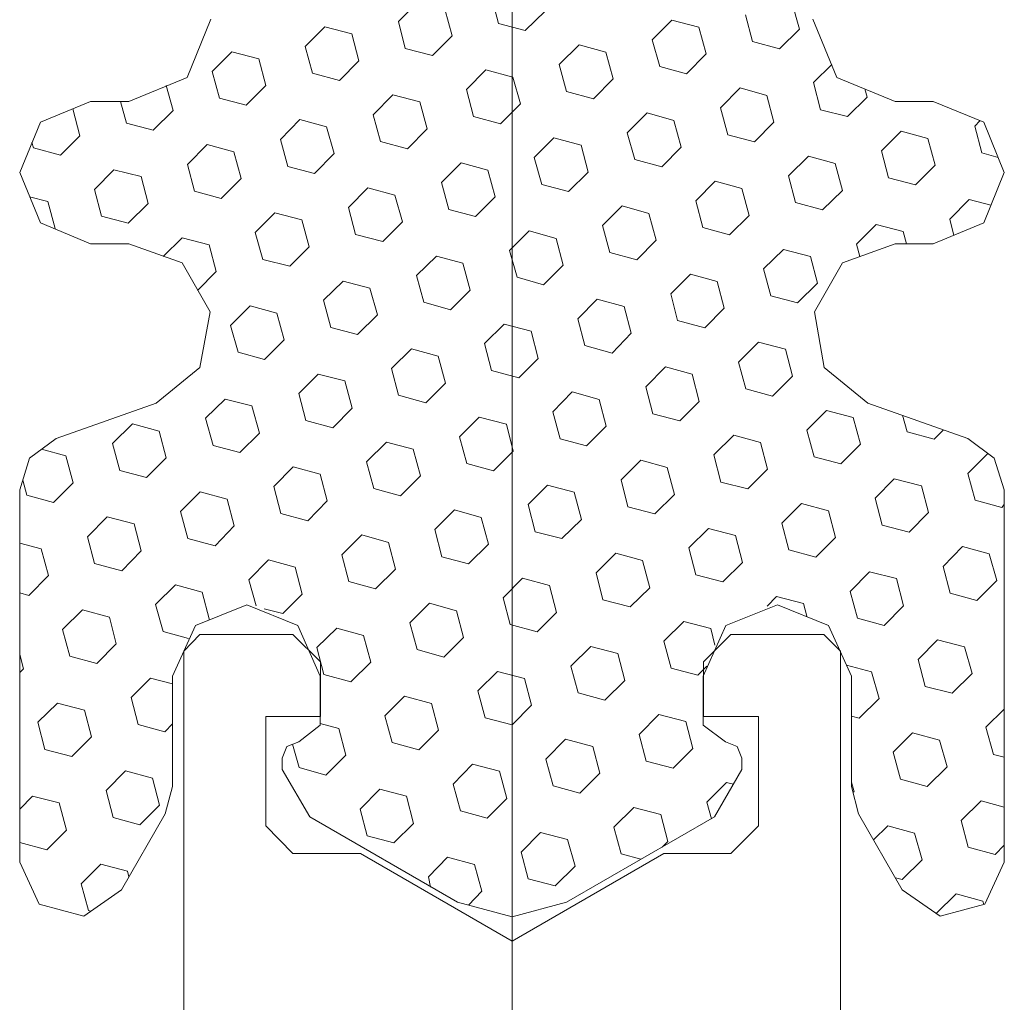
# Model space of a CAD drawing. Extents: x 5465377 to 5465550, y 5925276 to 5925338.
# Tile 142 of 182: x 5465446.7694 to 5465446.8118, y 5925321.81 to 5925321.8522. Entities that reach past the tile are written whole.
import ezdxf

# ---------------------------------------------------------------- set-up
doc = ezdxf.new("R2010")
doc.units = 0
doc.header["$MEASUREMENT"] = 0
doc.layers.add('0_Nr_Pióra__141', color=7, linetype='Continuous', lineweight=0)

msp = doc.modelspace()

# ---------------------------------------------------------------- linework, layer by layer
at = {"layer": '0_Nr_Pióra__141', "linetype": 'Continuous'}
for p, q in [((5465446.790583, 5925321.369712), (5465446.790583, 5925322.046259)), ((5465446.789688, 5925321.853241), (5465446.789994, 5925321.852073)), ((5465446.78652, 5925321.853), (5465446.785696, 5925321.852157)), ((5465446.787686, 5925321.852692), (5465446.788004, 5925321.851537)), ((5465446.802619, 5925321.852983), (5465446.802949, 5925321.851833)), ((5465446.776592, 5925321.849755), (5465446.777617, 5925321.852252)), ((5465446.792008, 5925321.852609), (5465446.791148, 5925321.851766)), ((5465446.797461, 5925321.852219), (5465446.796613, 5925321.851376)), ((5465446.797461, 5925321.852219), (5465446.798615, 5925321.851912)), ((5465446.800629, 5925321.852447), (5465446.800935, 5925321.851297)), ((5465446.803526, 5925321.852252), (5465446.804562, 5925321.849755)), ((5465446.782516, 5925321.851928), (5465446.78168, 5925321.851085)), ((5465446.782516, 5925321.851928), (5465446.783682, 5925321.851621)), ((5465446.785696, 5925321.852157), (5465446.785978, 5925321.851001)), ((5465446.789994, 5925321.852073), (5465446.791148, 5925321.851766)), ((5465446.798615, 5925321.851912), (5465446.798933, 5925321.850761)), ((5465446.802949, 5925321.851833), (5465446.802089, 5925321.850985)), ((5465446.783682, 5925321.851621), (5465446.783988, 5925321.850465)), ((5465446.788004, 5925321.851537), (5465446.787156, 5925321.850694)), ((5465446.796613, 5925321.851376), (5465446.796942, 5925321.850224)), ((5465446.78168, 5925321.851085), (5465446.781986, 5925321.849933)), ((5465446.785978, 5925321.851001), (5465446.787156, 5925321.850694)), ((5465446.793468, 5925321.851147), (5465446.792609, 5925321.850304)), ((5465446.793468, 5925321.851147), (5465446.794622, 5925321.85084)), ((5465446.800935, 5925321.851297), (5465446.802089, 5925321.850985)), ((5465446.778524, 5925321.850856), (5465446.777676, 5925321.850013)), ((5465446.778524, 5925321.850856), (5465446.779678, 5925321.850549)), ((5465446.779678, 5925321.850549), (5465446.779984, 5925321.849397)), ((5465446.794622, 5925321.85084), (5465446.794929, 5925321.849688)), ((5465446.798933, 5925321.850761), (5465446.798085, 5925321.8499)), ((5465446.783988, 5925321.850465), (5465446.783152, 5925321.849622)), ((5465446.792609, 5925321.850304), (5465446.792927, 5925321.849152)), ((5465446.796942, 5925321.850224), (5465446.798085, 5925321.8499)), ((5465446.804338, 5925321.850304), (5465446.803549, 5925321.849527)), ((5465446.774084, 5925321.848717), (5465446.776592, 5925321.849755)), ((5465446.777676, 5925321.850013), (5465446.777982, 5925321.848861)), ((5465446.781986, 5925321.849933), (5465446.783152, 5925321.849622)), ((5465446.789453, 5925321.850079), (5465446.788616, 5925321.849236)), ((5465446.789453, 5925321.850079), (5465446.790607, 5925321.849767)), ((5465446.790607, 5925321.849767), (5465446.790936, 5925321.848617)), ((5465446.794929, 5925321.849688), (5465446.794081, 5925321.848828)), ((5465446.804562, 5925321.849755), (5465446.80707, 5925321.848717)), ((5465446.775697, 5925321.849397), (5465446.775992, 5925321.848326)), ((5465446.779984, 5925321.849397), (5465446.779136, 5925321.848551)), ((5465446.800393, 5925321.849298), (5465446.799557, 5925321.848439)), ((5465446.800393, 5925321.849298), (5465446.801547, 5925321.848975)), ((5465446.803549, 5925321.849527), (5465446.803855, 5925321.848359)), ((5465446.805763, 5925321.849265), (5465446.805869, 5925321.848896)), ((5465446.777982, 5925321.848861), (5465446.779136, 5925321.848551)), ((5465446.785449, 5925321.849008), (5465446.784601, 5925321.848148)), ((5465446.785449, 5925321.849008), (5465446.786603, 5925321.8487)), ((5465446.788616, 5925321.849236), (5465446.788923, 5925321.848064)), ((5465446.792927, 5925321.849152), (5465446.794081, 5925321.848828)), ((5465446.801547, 5925321.848975), (5465446.801853, 5925321.847823)), ((5465446.805869, 5925321.848896), (5465446.805021, 5925321.848064)), ((5465446.77028, 5925321.847823), (5465446.772435, 5925321.848717)), ((5465446.77167, 5925321.848405), (5465446.771976, 5925321.847237)), ((5465446.772435, 5925321.848717), (5465446.774084, 5925321.848717)), ((5465446.773731, 5925321.848717), (5465446.773978, 5925321.84779)), ((5465446.786603, 5925321.8487), (5465446.786932, 5925321.847545)), ((5465446.790936, 5925321.848617), (5465446.790077, 5925321.847757)), ((5465446.799557, 5925321.848439), (5465446.799863, 5925321.847287)), ((5465446.80707, 5925321.848717), (5465446.808707, 5925321.848717)), ((5465446.808707, 5925321.848717), (5465446.810886, 5925321.847823)), ((5465446.775992, 5925321.848326), (5465446.775132, 5925321.847482)), ((5465446.784601, 5925321.848148), (5465446.784919, 5925321.846993)), ((5465446.788923, 5925321.848064), (5465446.790077, 5925321.847757)), ((5465446.796389, 5925321.848227), (5465446.795541, 5925321.847366)), ((5465446.796389, 5925321.848227), (5465446.797543, 5925321.847902)), ((5465446.803855, 5925321.848359), (5465446.805021, 5925321.848064)), ((5465446.769385, 5925321.845663), (5465446.77028, 5925321.847823)), ((5465446.773978, 5925321.84779), (5465446.775132, 5925321.847482)), ((5465446.781444, 5925321.847936), (5465446.780608, 5925321.847075)), ((5465446.781444, 5925321.847936), (5465446.782599, 5925321.847628)), ((5465446.782599, 5925321.847628), (5465446.782917, 5925321.846473)), ((5465446.797543, 5925321.847902), (5465446.797861, 5925321.846751)), ((5465446.801853, 5925321.847823), (5465446.801017, 5925321.84698)), ((5465446.810721, 5925321.847885), (5465446.810497, 5925321.847661)), ((5465446.810497, 5925321.847661), (5465446.810804, 5925321.846506)), ((5465446.810886, 5925321.847823), (5465446.811769, 5925321.845663)), ((5465446.771976, 5925321.847237), (5465446.77114, 5925321.846411)), ((5465446.786932, 5925321.847545), (5465446.786084, 5925321.846685)), ((5465446.792373, 5925321.847159), (5465446.791537, 5925321.846299)), ((5465446.792373, 5925321.847159), (5465446.793551, 5925321.84683)), ((5465446.795541, 5925321.847366), (5465446.795871, 5925321.846215)), ((5465446.799863, 5925321.847287), (5465446.801017, 5925321.84698)), ((5465446.807329, 5925321.847433), (5465446.806482, 5925321.84659)), ((5465446.807329, 5925321.847433), (5465446.808472, 5925321.847126)), ((5465446.769915, 5925321.846947), (5465446.769986, 5925321.846718)), ((5465446.769986, 5925321.846718), (5465446.77114, 5925321.846411)), ((5465446.777452, 5925321.846864), (5465446.776604, 5925321.846003)), ((5465446.777452, 5925321.846864), (5465446.778606, 5925321.846556)), ((5465446.780608, 5925321.847075), (5465446.780926, 5925321.845924)), ((5465446.784919, 5925321.846993), (5465446.786084, 5925321.846685)), ((5465446.793551, 5925321.84683), (5465446.793857, 5925321.845679)), ((5465446.797861, 5925321.846751), (5465446.797025, 5925321.845908)), ((5465446.808472, 5925321.847126), (5465446.80879, 5925321.84597)), ((5465446.778606, 5925321.846556), (5465446.778912, 5925321.845405)), ((5465446.782917, 5925321.846473), (5465446.78208, 5925321.845613)), ((5465446.791537, 5925321.846299), (5465446.791855, 5925321.845144)), ((5465446.803337, 5925321.846361), (5465446.802478, 5925321.845518)), ((5465446.803337, 5925321.846361), (5465446.804491, 5925321.846054)), ((5465446.806482, 5925321.84659), (5465446.806788, 5925321.845434)), ((5465446.810804, 5925321.846506), (5465446.811498, 5925321.846311)), ((5465446.776604, 5925321.846003), (5465446.77691, 5925321.844853)), ((5465446.780926, 5925321.845924), (5465446.78208, 5925321.845613)), ((5465446.788393, 5925321.84607), (5465446.787545, 5925321.845227)), ((5465446.788393, 5925321.84607), (5465446.789535, 5925321.845763)), ((5465446.795871, 5925321.846215), (5465446.797025, 5925321.845908)), ((5465446.804491, 5925321.846054), (5465446.804798, 5925321.844886)), ((5465446.80879, 5925321.84597), (5465446.807942, 5925321.845127)), ((5465446.77028, 5925321.84349), (5465446.769385, 5925321.845663)), ((5465446.773436, 5925321.84578), (5465446.7726, 5925321.844932)), ((5465446.773436, 5925321.84578), (5465446.774614, 5925321.845484)), ((5465446.774614, 5925321.845484), (5465446.77492, 5925321.844333)), ((5465446.789535, 5925321.845763), (5465446.789853, 5925321.844608)), ((5465446.793857, 5925321.845679), (5465446.793009, 5925321.844836)), ((5465446.802478, 5925321.845518), (5465446.802784, 5925321.844366)), ((5465446.806788, 5925321.845434), (5465446.807942, 5925321.845127)), ((5465446.811769, 5925321.845663), (5465446.810886, 5925321.84349)), ((5465446.778912, 5925321.845405), (5465446.778065, 5925321.844545)), ((5465446.787545, 5925321.845227), (5465446.787851, 5925321.844072)), ((5465446.791855, 5925321.845144), (5465446.793009, 5925321.844836)), ((5465446.799321, 5925321.84529), (5465446.798485, 5925321.844445)), ((5465446.799321, 5925321.84529), (5465446.800475, 5925321.844965)), ((5465446.769809, 5925321.844608), (5465446.770598, 5925321.844412)), ((5465446.7726, 5925321.844932), (5465446.772906, 5925321.843781)), ((5465446.77691, 5925321.844853), (5465446.778065, 5925321.844545)), ((5465446.784377, 5925321.844999), (5465446.783541, 5925321.844154)), ((5465446.784377, 5925321.844999), (5465446.785531, 5925321.84469)), ((5465446.785531, 5925321.84469), (5465446.785861, 5925321.843536)), ((5465446.789853, 5925321.844608), (5465446.789005, 5925321.843765)), ((5465446.800475, 5925321.844965), (5465446.800782, 5925321.843814)), ((5465446.804798, 5925321.844886), (5465446.80395, 5925321.844055)), ((5465446.770598, 5925321.844412), (5465446.770916, 5925321.843245)), ((5465446.77492, 5925321.844333), (5465446.774061, 5925321.843474)), ((5465446.795317, 5925321.844221), (5465446.794469, 5925321.843374)), ((5465446.795317, 5925321.844221), (5465446.796471, 5925321.843893)), ((5465446.798485, 5925321.844445), (5465446.798791, 5925321.843295)), ((5465446.802784, 5925321.844366), (5465446.80395, 5925321.844055)), ((5465446.810262, 5925321.844496), (5465446.809426, 5925321.843653)), ((5465446.810262, 5925321.844496), (5465446.811192, 5925321.844251)), ((5465446.772906, 5925321.843781), (5465446.774061, 5925321.843474)), ((5465446.780373, 5925321.843926), (5465446.779525, 5925321.843083)), ((5465446.780373, 5925321.843926), (5465446.781527, 5925321.843619)), ((5465446.783541, 5925321.844154), (5465446.783847, 5925321.842987)), ((5465446.787851, 5925321.844072), (5465446.789005, 5925321.843765)), ((5465446.796471, 5925321.843893), (5465446.796778, 5925321.842742)), ((5465446.800782, 5925321.843814), (5465446.799946, 5925321.842971)), ((5465446.772435, 5925321.842596), (5465446.77028, 5925321.84349)), ((5465446.781527, 5925321.843619), (5465446.781845, 5925321.842468)), ((5465446.785861, 5925321.843536), (5465446.785013, 5925321.842693)), ((5465446.794469, 5925321.843374), (5465446.794787, 5925321.842223)), ((5465446.806258, 5925321.843424), (5465446.80541, 5925321.84258)), ((5465446.806258, 5925321.843424), (5465446.807412, 5925321.843116)), ((5465446.810886, 5925321.84349), (5465446.808707, 5925321.842596)), ((5465446.809426, 5925321.843653), (5465446.809602, 5925321.842954)), ((5465446.770916, 5925321.843245), (5465446.770893, 5925321.843245)), ((5465446.779525, 5925321.843083), (5465446.779855, 5925321.841916)), ((5465446.783847, 5925321.842987), (5465446.785013, 5925321.842693)), ((5465446.791313, 5925321.84315), (5465446.790465, 5925321.842305)), ((5465446.791313, 5925321.84315), (5465446.792479, 5925321.842825)), ((5465446.798791, 5925321.843295), (5465446.799946, 5925321.842971)), ((5465446.807412, 5925321.843116), (5465446.807553, 5925321.842596)), ((5465446.774084, 5925321.842596), (5465446.772435, 5925321.842596)), ((5465446.776381, 5925321.84177), (5465446.774084, 5925321.842596)), ((5465446.776381, 5925321.842854), (5465446.775568, 5925321.842044)), ((5465446.776381, 5925321.842854), (5465446.777535, 5925321.842547)), ((5465446.777535, 5925321.842547), (5465446.777841, 5925321.841396)), ((5465446.781845, 5925321.842468), (5465446.781009, 5925321.841625)), ((5465446.792479, 5925321.842825), (5465446.792774, 5925321.841671)), ((5465446.796778, 5925321.842742), (5465446.795953, 5925321.841899)), ((5465446.80707, 5925321.842596), (5465446.804798, 5925321.84177)), ((5465446.80541, 5925321.84258), (5465446.805551, 5925321.842044)), ((5465446.808707, 5925321.842596), (5465446.80707, 5925321.842596)), ((5465446.787321, 5925321.84206), (5465446.786461, 5925321.841234)), ((5465446.787321, 5925321.84206), (5465446.788463, 5925321.841753)), ((5465446.790465, 5925321.842305), (5465446.790795, 5925321.841151)), ((5465446.794787, 5925321.842223), (5465446.795953, 5925321.841899)), ((5465446.802266, 5925321.842351), (5465446.801406, 5925321.841508)), ((5465446.802266, 5925321.842351), (5465446.80342, 5925321.842044)), ((5465446.80342, 5925321.842044), (5465446.803726, 5925321.840893)), ((5465446.777582, 5925321.839659), (5465446.776381, 5925321.84177)), ((5465446.779855, 5925321.841916), (5465446.781009, 5925321.841625)), ((5465446.788463, 5925321.841753), (5465446.788781, 5925321.840599)), ((5465446.792774, 5925321.841671), (5465446.791937, 5925321.840827)), ((5465446.804798, 5925321.84177), (5465446.803596, 5925321.839659)), ((5465446.777841, 5925321.841396), (5465446.77704, 5925321.840586)), ((5465446.786461, 5925321.841234), (5465446.786779, 5925321.84008)), ((5465446.798261, 5925321.84128), (5465446.797414, 5925321.840436)), ((5465446.798261, 5925321.84128), (5465446.799404, 5925321.840972)), ((5465446.801406, 5925321.841508), (5465446.801712, 5925321.840358)), ((5465446.783305, 5925321.840989), (5465446.782469, 5925321.840162)), ((5465446.783305, 5925321.840989), (5465446.784459, 5925321.840681)), ((5465446.790795, 5925321.841151), (5465446.791937, 5925321.840827)), ((5465446.799404, 5925321.840972), (5465446.79971, 5925321.839822)), ((5465446.803726, 5925321.840893), (5465446.802866, 5925321.84005)), ((5465446.784459, 5925321.840681), (5465446.784789, 5925321.839531)), ((5465446.788781, 5925321.840599), (5465446.787933, 5925321.839755)), ((5465446.797414, 5925321.840436), (5465446.797708, 5925321.839286)), ((5465446.801712, 5925321.840358), (5465446.802866, 5925321.84005)), ((5465446.782469, 5925321.840162), (5465446.782775, 5925321.838995)), ((5465446.786779, 5925321.84008), (5465446.787933, 5925321.839755)), ((5465446.794246, 5925321.840213), (5465446.79341, 5925321.839368)), ((5465446.794246, 5925321.840213), (5465446.7954, 5925321.839901)), ((5465446.777146, 5925321.837274), (5465446.777582, 5925321.839659)), ((5465446.779301, 5925321.839917), (5465446.778453, 5925321.839074)), ((5465446.779301, 5925321.839917), (5465446.780455, 5925321.83961)), ((5465446.780455, 5925321.83961), (5465446.780773, 5925321.838459)), ((5465446.784789, 5925321.839531), (5465446.783929, 5925321.838683)), ((5465446.7954, 5925321.839901), (5465446.795706, 5925321.83875)), ((5465446.79971, 5925321.839822), (5465446.798874, 5925321.838979)), ((5465446.803596, 5925321.839659), (5465446.80402, 5925321.837274)), ((5465446.778453, 5925321.839074), (5465446.778783, 5925321.837923)), ((5465446.790242, 5925321.83914), (5465446.789394, 5925321.838297)), ((5465446.790242, 5925321.83914), (5465446.791407, 5925321.838833)), ((5465446.79341, 5925321.839368), (5465446.793716, 5925321.838214)), ((5465446.797708, 5925321.839286), (5465446.798874, 5925321.838979)), ((5465446.782775, 5925321.838995), (5465446.783929, 5925321.838683)), ((5465446.791407, 5925321.838833), (5465446.791702, 5925321.837662)), ((5465446.795706, 5925321.83875), (5465446.794882, 5925321.83789)), ((5465446.780773, 5925321.838459), (5465446.779925, 5925321.837616)), ((5465446.789394, 5925321.838297), (5465446.7897, 5925321.837143)), ((5465446.801194, 5925321.838359), (5465446.800334, 5925321.837499)), ((5465446.801194, 5925321.838359), (5465446.802348, 5925321.838052)), ((5465446.778783, 5925321.837923), (5465446.779925, 5925321.837616)), ((5465446.786249, 5925321.838068), (5465446.78539, 5925321.837225)), ((5465446.786249, 5925321.838068), (5465446.787392, 5925321.837761)), ((5465446.793716, 5925321.838214), (5465446.794882, 5925321.83789)), ((5465446.802348, 5925321.838052), (5465446.802654, 5925321.836901)), ((5465446.787392, 5925321.837761), (5465446.78771, 5925321.836594)), ((5465446.791702, 5925321.837662), (5465446.790866, 5925321.836818)), ((5465446.800334, 5925321.837499), (5465446.80064, 5925321.836349)), ((5465446.775262, 5925321.835734), (5465446.777146, 5925321.837274)), ((5465446.782233, 5925321.83698), (5465446.781397, 5925321.836153)), ((5465446.782233, 5925321.83698), (5465446.783388, 5925321.836689)), ((5465446.78539, 5925321.837225), (5465446.785696, 5925321.836074)), ((5465446.7897, 5925321.837143), (5465446.790866, 5925321.836818)), ((5465446.79719, 5925321.837291), (5465446.796342, 5925321.836431)), ((5465446.79719, 5925321.837291), (5465446.798332, 5925321.83698)), ((5465446.798332, 5925321.83698), (5465446.798638, 5925321.835813)), ((5465446.80402, 5925321.837274), (5465446.805893, 5925321.835734)), ((5465446.783388, 5925321.836689), (5465446.783694, 5925321.835522)), ((5465446.78771, 5925321.836594), (5465446.786862, 5925321.835746)), ((5465446.802654, 5925321.836901), (5465446.801794, 5925321.836041)), ((5465446.781397, 5925321.836153), (5465446.781704, 5925321.834986)), ((5465446.793174, 5925321.836219), (5465446.792338, 5925321.83536)), ((5465446.793174, 5925321.836219), (5465446.794328, 5925321.835895)), ((5465446.796342, 5925321.836431), (5465446.796636, 5925321.835277)), ((5465446.80064, 5925321.836349), (5465446.801794, 5925321.836041)), ((5465446.770951, 5925321.834221), (5465446.775262, 5925321.835734)), ((5465446.778229, 5925321.835912), (5465446.777382, 5925321.835082)), ((5465446.778229, 5925321.835912), (5465446.779384, 5925321.835617)), ((5465446.785696, 5925321.836074), (5465446.786862, 5925321.835746)), ((5465446.794328, 5925321.835895), (5465446.794634, 5925321.83474)), ((5465446.798638, 5925321.835813), (5465446.797802, 5925321.834969)), ((5465446.805893, 5925321.835734), (5465446.810203, 5925321.834221)), ((5465446.779384, 5925321.835617), (5465446.779702, 5925321.834449)), ((5465446.783694, 5925321.835522), (5465446.782858, 5925321.834679)), ((5465446.792338, 5925321.83536), (5465446.792644, 5925321.834204)), ((5465446.796636, 5925321.835277), (5465446.797802, 5925321.834969)), ((5465446.804114, 5925321.835422), (5465446.803267, 5925321.834579)), ((5465446.804114, 5925321.835422), (5465446.805269, 5925321.835115)), ((5465446.774237, 5925321.83484), (5465446.773377, 5925321.833997)), ((5465446.774237, 5925321.83484), (5465446.775391, 5925321.834529)), ((5465446.777382, 5925321.835082), (5465446.777711, 5925321.833913)), ((5465446.781704, 5925321.834986), (5465446.782858, 5925321.834679)), ((5465446.78917, 5925321.835131), (5465446.788322, 5925321.834288)), ((5465446.78917, 5925321.835131), (5465446.790336, 5925321.834824)), ((5465446.805269, 5925321.835115), (5465446.805575, 5925321.833964)), ((5465446.807388, 5925321.835215), (5465446.807589, 5925321.8345)), ((5465446.775391, 5925321.834529), (5465446.775697, 5925321.833378)), ((5465446.779702, 5925321.834449), (5465446.778865, 5925321.833606)), ((5465446.790336, 5925321.834824), (5465446.79063, 5925321.833668)), ((5465446.794634, 5925321.83474), (5465446.793786, 5925321.833897)), ((5465446.803267, 5925321.834579), (5465446.803585, 5925321.833428)), ((5465446.807589, 5925321.8345), (5465446.808743, 5925321.834188)), ((5465446.809143, 5925321.834579), (5465446.808743, 5925321.834188)), ((5465446.769809, 5925321.833361), (5465446.770951, 5925321.834221)), ((5465446.773377, 5925321.833997), (5465446.773695, 5925321.832842)), ((5465446.785178, 5925321.834059), (5465446.784318, 5925321.833216)), ((5465446.785178, 5925321.834059), (5465446.78632, 5925321.833752)), ((5465446.788322, 5925321.834288), (5465446.788628, 5925321.833137)), ((5465446.792644, 5925321.834204), (5465446.793786, 5925321.833897)), ((5465446.800122, 5925321.834354), (5465446.799262, 5925321.833507)), ((5465446.800122, 5925321.834354), (5465446.801276, 5925321.834043)), ((5465446.801276, 5925321.834043), (5465446.801582, 5925321.832892)), ((5465446.810203, 5925321.834221), (5465446.811334, 5925321.833361)), ((5465446.770327, 5925321.833752), (5465446.771375, 5925321.833461)), ((5465446.777711, 5925321.833913), (5465446.778865, 5925321.833606)), ((5465446.78632, 5925321.833752), (5465446.786638, 5925321.832601)), ((5465446.79063, 5925321.833668), (5465446.789782, 5925321.832825)), ((5465446.805575, 5925321.833964), (5465446.804727, 5925321.833121)), ((5465446.769385, 5925321.831999), (5465446.769809, 5925321.833361)), ((5465446.771375, 5925321.833461), (5465446.771693, 5925321.832306)), ((5465446.775697, 5925321.833378), (5465446.77485, 5925321.832534)), ((5465446.784318, 5925321.833216), (5465446.784624, 5925321.832066)), ((5465446.796118, 5925321.833282), (5465446.79527, 5925321.832439)), ((5465446.796118, 5925321.833282), (5465446.79726, 5925321.832971)), ((5465446.799262, 5925321.833507), (5465446.799569, 5925321.832339)), ((5465446.803585, 5925321.833428), (5465446.804727, 5925321.833121)), ((5465446.811039, 5925321.833557), (5465446.810203, 5925321.832713)), ((5465446.811039, 5925321.833557), (5465446.811074, 5925321.833557)), ((5465446.811334, 5925321.833361), (5465446.811769, 5925321.831999)), ((5465446.773695, 5925321.832842), (5465446.77485, 5925321.832534)), ((5465446.781162, 5925321.832988), (5465446.780326, 5925321.832145)), ((5465446.781162, 5925321.832988), (5465446.782316, 5925321.83268)), ((5465446.788628, 5925321.833137), (5465446.789782, 5925321.832825)), ((5465446.79726, 5925321.832971), (5465446.797567, 5925321.831803)), ((5465446.801582, 5925321.832892), (5465446.800723, 5925321.832048)), ((5465446.769515, 5925321.832422), (5465446.769691, 5925321.83177)), ((5465446.771693, 5925321.832306), (5465446.770846, 5925321.831463)), ((5465446.782316, 5925321.83268), (5465446.782622, 5925321.831529)), ((5465446.786638, 5925321.832601), (5465446.785778, 5925321.831741)), ((5465446.79527, 5925321.832439), (5465446.795565, 5925321.831267)), ((5465446.799569, 5925321.832339), (5465446.800723, 5925321.832048)), ((5465446.807035, 5925321.832485), (5465446.806211, 5925321.831642)), ((5465446.807035, 5925321.832485), (5465446.808201, 5925321.832178)), ((5465446.810203, 5925321.832713), (5465446.810509, 5925321.831563)), ((5465446.769385, 5925321.815984), (5465446.769385, 5925321.831999)), ((5465446.777158, 5925321.83192), (5465446.77631, 5925321.831072)), ((5465446.777158, 5925321.83192), (5465446.778312, 5925321.831609)), ((5465446.780326, 5925321.832145), (5465446.780632, 5925321.830993)), ((5465446.784624, 5925321.832066), (5465446.785778, 5925321.831741)), ((5465446.792102, 5925321.832211), (5465446.791266, 5925321.831367)), ((5465446.792102, 5925321.832211), (5465446.793256, 5925321.831903)), ((5465446.793256, 5925321.831903), (5465446.793563, 5925321.830731)), ((5465446.808201, 5925321.832178), (5465446.808507, 5925321.831027)), ((5465446.811769, 5925321.831999), (5465446.811769, 5925321.815984)), ((5465446.769691, 5925321.83177), (5465446.770846, 5925321.831463)), ((5465446.778312, 5925321.831609), (5465446.778618, 5925321.830457)), ((5465446.782622, 5925321.831529), (5465446.781786, 5925321.830669)), ((5465446.797567, 5925321.831803), (5465446.796731, 5925321.830976)), ((5465446.806211, 5925321.831642), (5465446.806517, 5925321.830491)), ((5465446.810509, 5925321.831563), (5465446.811663, 5925321.831251)), ((5465446.77631, 5925321.831072), (5465446.776628, 5925321.829905)), ((5465446.788098, 5925321.831139), (5465446.78725, 5925321.830296)), ((5465446.788098, 5925321.831139), (5465446.789252, 5925321.830815)), ((5465446.791266, 5925321.831367), (5465446.791572, 5925321.8302)), ((5465446.795565, 5925321.831267), (5465446.796731, 5925321.830976)), ((5465446.803043, 5925321.831413), (5465446.802195, 5925321.83057)), ((5465446.803043, 5925321.831413), (5465446.804197, 5925321.831106)), ((5465446.804197, 5925321.831106), (5465446.804503, 5925321.829954)), ((5465446.808507, 5925321.831027), (5465446.807671, 5925321.830183)), ((5465446.811769, 5925321.831367), (5465446.811663, 5925321.831251)), ((5465446.773154, 5925321.830848), (5465446.772306, 5925321.829988)), ((5465446.773154, 5925321.830848), (5465446.77432, 5925321.830541)), ((5465446.780632, 5925321.830993), (5465446.781786, 5925321.830669)), ((5465446.789252, 5925321.830815), (5465446.789559, 5925321.829663)), ((5465446.793563, 5925321.830731), (5465446.792726, 5925321.829905)), ((5465446.77432, 5925321.830541), (5465446.774614, 5925321.829385)), ((5465446.778618, 5925321.830457), (5465446.777794, 5925321.829597)), ((5465446.78725, 5925321.830296), (5465446.787557, 5925321.829127)), ((5465446.791572, 5925321.8302), (5465446.792726, 5925321.829905)), ((5465446.799039, 5925321.830345), (5465446.798191, 5925321.829502)), ((5465446.799039, 5925321.830345), (5465446.800205, 5925321.830034)), ((5465446.802195, 5925321.83057), (5465446.802501, 5925321.829418)), ((5465446.806517, 5925321.830491), (5465446.807671, 5925321.830183)), ((5465446.772306, 5925321.829988), (5465446.772612, 5925321.828833)), ((5465446.776628, 5925321.829905), (5465446.777794, 5925321.829597)), ((5465446.784106, 5925321.830067), (5465446.783246, 5925321.829206)), ((5465446.784106, 5925321.830067), (5465446.78526, 5925321.829743)), ((5465446.800205, 5925321.830034), (5465446.800499, 5925321.828882)), ((5465446.804503, 5925321.829954), (5465446.803655, 5925321.829111)), ((5465446.769385, 5925321.829709), (5465446.770304, 5925321.829469)), ((5465446.770304, 5925321.829469), (5465446.770622, 5925321.828314)), ((5465446.774614, 5925321.829385), (5465446.773778, 5925321.828526)), ((5465446.78526, 5925321.829743), (5465446.785566, 5925321.828592)), ((5465446.789559, 5925321.829663), (5465446.788711, 5925321.828816)), ((5465446.798191, 5925321.829502), (5465446.798497, 5925321.828347)), ((5465446.802501, 5925321.829418), (5465446.803655, 5925321.829111)), ((5465446.809967, 5925321.829564), (5465446.809131, 5925321.828705)), ((5465446.809967, 5925321.829564), (5465446.811122, 5925321.829257)), ((5465446.78009, 5925321.828995), (5465446.779254, 5925321.828135)), ((5465446.78009, 5925321.828995), (5465446.781244, 5925321.82867)), ((5465446.783246, 5925321.829206), (5465446.783552, 5925321.828056)), ((5465446.787557, 5925321.829127), (5465446.788711, 5925321.828816)), ((5465446.795046, 5925321.829273), (5465446.794199, 5925321.82843)), ((5465446.795046, 5925321.829273), (5465446.796189, 5925321.828966)), ((5465446.796189, 5925321.828966), (5465446.796507, 5925321.827794)), ((5465446.811122, 5925321.829257), (5465446.811451, 5925321.828106)), ((5465446.772612, 5925321.828833), (5465446.773778, 5925321.828526)), ((5465446.781244, 5925321.82867), (5465446.78155, 5925321.82752)), ((5465446.785566, 5925321.828592), (5465446.784707, 5925321.827748)), ((5465446.800499, 5925321.828882), (5465446.799651, 5925321.828039)), ((5465446.809131, 5925321.828705), (5465446.809437, 5925321.827553)), ((5465446.770622, 5925321.828314), (5465446.769774, 5925321.827454)), ((5465446.779254, 5925321.828135), (5465446.77956, 5925321.827017)), ((5465446.783552, 5925321.828056), (5465446.784707, 5925321.827748)), ((5465446.791031, 5925321.828202), (5465446.790194, 5925321.827359)), ((5465446.791031, 5925321.828202), (5465446.792185, 5925321.827894)), ((5465446.794199, 5925321.82843), (5465446.794493, 5925321.827275)), ((5465446.798497, 5925321.828347), (5465446.799651, 5925321.828039)), ((5465446.805963, 5925321.828476), (5465446.805139, 5925321.827632)), ((5465446.805963, 5925321.828476), (5465446.807129, 5925321.828185)), ((5465446.807129, 5925321.828185), (5465446.807435, 5925321.827017)), ((5465446.811451, 5925321.828106), (5465446.810592, 5925321.827245)), ((5465446.776086, 5925321.827911), (5465446.775238, 5925321.827068)), ((5465446.776086, 5925321.827911), (5465446.77724, 5925321.827603)), ((5465446.792185, 5925321.827894), (5465446.792491, 5925321.826726)), ((5465446.796507, 5925321.827794), (5465446.795659, 5925321.826968)), ((5465446.805139, 5925321.827632), (5465446.805445, 5925321.826481)), ((5465446.769385, 5925321.827569), (5465446.769774, 5925321.827454)), ((5465446.77724, 5925321.827603), (5465446.777546, 5925321.826448)), ((5465446.78155, 5925321.82752), (5465446.780714, 5925321.826677)), ((5465446.790194, 5925321.827359), (5465446.790501, 5925321.826207)), ((5465446.794493, 5925321.827275), (5465446.795659, 5925321.826968)), ((5465446.801959, 5925321.827408), (5465446.801559, 5925321.827001)), ((5465446.801959, 5925321.827408), (5465446.803125, 5925321.827112)), ((5465446.809437, 5925321.827553), (5465446.810592, 5925321.827245)), ((5465446.772082, 5925321.826839), (5465446.771234, 5925321.825995)), ((5465446.772082, 5925321.826839), (5465446.773248, 5925321.826532)), ((5465446.775238, 5925321.827068), (5465446.775556, 5925321.825912)), ((5465446.77916, 5925321.827051), (5465446.776946, 5925321.826174)), ((5465446.781362, 5925321.826174), (5465446.77916, 5925321.827051)), ((5465446.779913, 5925321.826889), (5465446.780714, 5925321.826677)), ((5465446.787027, 5925321.82713), (5465446.786179, 5925321.826286)), ((5465446.787027, 5925321.82713), (5465446.788181, 5925321.826805)), ((5465446.788181, 5925321.826805), (5465446.788487, 5925321.825654)), ((5465446.802006, 5925321.827051), (5465446.799781, 5925321.826174)), ((5465446.804197, 5925321.826174), (5465446.802006, 5925321.827051)), ((5465446.803125, 5925321.827112), (5465446.803267, 5925321.826565)), ((5465446.807435, 5925321.827017), (5465446.806599, 5925321.826174)), ((5465446.773248, 5925321.826532), (5465446.773542, 5925321.825377)), ((5465446.777546, 5925321.826448), (5465446.777535, 5925321.826432)), ((5465446.792491, 5925321.826726), (5465446.791655, 5925321.825896)), ((5465446.805445, 5925321.826481), (5465446.806599, 5925321.826174)), ((5465446.771234, 5925321.825995), (5465446.77154, 5925321.824841)), ((5465446.776946, 5925321.826174), (5465446.775968, 5925321.823981)), ((5465446.782316, 5925321.823981), (5465446.781362, 5925321.826174)), ((5465446.783034, 5925321.826057), (5465446.782175, 5925321.825214)), ((5465446.783034, 5925321.826057), (5465446.784188, 5925321.825733)), ((5465446.786179, 5925321.826286), (5465446.786497, 5925321.825135)), ((5465446.790501, 5925321.826207), (5465446.791655, 5925321.825896)), ((5465446.797967, 5925321.826336), (5465446.797119, 5925321.825493)), ((5465446.797967, 5925321.826336), (5465446.799133, 5925321.826045)), ((5465446.799781, 5925321.826174), (5465446.798803, 5925321.823981)), ((5465446.799133, 5925321.826045), (5465446.79931, 5925321.825314)), ((5465446.805186, 5925321.823981), (5465446.804197, 5925321.826174)), ((5465446.775556, 5925321.825912), (5465446.776651, 5925321.825605)), ((5465446.777146, 5925321.825784), (5465446.776451, 5925321.825069)), ((5465446.78115, 5925321.825784), (5465446.777146, 5925321.825784)), ((5465446.782339, 5925321.824599), (5465446.78115, 5925321.825784)), ((5465446.784188, 5925321.825733), (5465446.784495, 5925321.824583)), ((5465446.788487, 5925321.825654), (5465446.787639, 5925321.824811)), ((5465446.799993, 5925321.825784), (5465446.798827, 5925321.824599)), ((5465446.803997, 5925321.825784), (5465446.799993, 5925321.825784)), ((5465446.804715, 5925321.825069), (5465446.803997, 5925321.825784)), ((5465446.808896, 5925321.825556), (5465446.80806, 5925321.824711)), ((5465446.808896, 5925321.825556), (5465446.81005, 5925321.825247)), ((5465446.773542, 5925321.825377), (5465446.772706, 5925321.824533)), ((5465446.782175, 5925321.825214), (5465446.782481, 5925321.824063)), ((5465446.786497, 5925321.825135), (5465446.787639, 5925321.824811)), ((5465446.793975, 5925321.825265), (5465446.793115, 5925321.82442)), ((5465446.793975, 5925321.825265), (5465446.795129, 5925321.824957)), ((5465446.797119, 5925321.825493), (5465446.797425, 5925321.824338)), ((5465446.81005, 5925321.825247), (5465446.81038, 5925321.824096)), ((5465446.769385, 5925321.824923), (5465446.76955, 5925321.824308)), ((5465446.77154, 5925321.824841), (5465446.772706, 5925321.824533)), ((5465446.776451, 5925321.825069), (5465446.776451, 5925321.743341)), ((5465446.795129, 5925321.824957), (5465446.795435, 5925321.823802)), ((5465446.804715, 5925321.743341), (5465446.804715, 5925321.825069)), ((5465446.80806, 5925321.824711), (5465446.808366, 5925321.823544)), ((5465446.76955, 5925321.824308), (5465446.769385, 5925321.824142)), ((5465446.782339, 5925321.822244), (5465446.782339, 5925321.824599)), ((5465446.784495, 5925321.824583), (5465446.783635, 5925321.82374)), ((5465446.793115, 5925321.82442), (5465446.793421, 5925321.82327)), ((5465446.797425, 5925321.824338), (5465446.798579, 5925321.82403)), ((5465446.798968, 5925321.82442), (5465446.798579, 5925321.82403)), ((5465446.798827, 5925321.824599), (5465446.798827, 5925321.822244)), ((5465446.804974, 5925321.824454), (5465446.806046, 5925321.824175)), ((5465446.775014, 5925321.823901), (5465446.774178, 5925321.823074)), ((5465446.775014, 5925321.823901), (5465446.775968, 5925321.823656)), ((5465446.775968, 5925321.823981), (5465446.775968, 5925321.819244)), ((5465446.782316, 5925321.821874), (5465446.782316, 5925321.823981)), ((5465446.782481, 5925321.824063), (5465446.783635, 5925321.82374)), ((5465446.789959, 5925321.824192), (5465446.789111, 5925321.823349)), ((5465446.789959, 5925321.824192), (5465446.791113, 5925321.823884)), ((5465446.791113, 5925321.823884), (5465446.791419, 5925321.822734)), ((5465446.798803, 5925321.823981), (5465446.798803, 5925321.821874)), ((5465446.805186, 5925321.819244), (5465446.805186, 5925321.823981)), ((5465446.806046, 5925321.824175), (5465446.806376, 5925321.823025)), ((5465446.81038, 5925321.824096), (5465446.80952, 5925321.823253)), ((5465446.795435, 5925321.823802), (5465446.794575, 5925321.822959)), ((5465446.808366, 5925321.823544), (5465446.80952, 5925321.823253)), ((5465446.774178, 5925321.823074), (5465446.774484, 5925321.821904)), ((5465446.785955, 5925321.82312), (5465446.785107, 5925321.822277)), ((5465446.785955, 5925321.82312), (5465446.787109, 5925321.822813)), ((5465446.789111, 5925321.823349), (5465446.789429, 5925321.822198)), ((5465446.793421, 5925321.82327), (5465446.794575, 5925321.822959)), ((5465446.806376, 5925321.823025), (5465446.805528, 5925321.822182)), ((5465446.77101, 5925321.822829), (5465446.770162, 5925321.822003)), ((5465446.77101, 5925321.822829), (5465446.772176, 5925321.822522)), ((5465446.787109, 5925321.822813), (5465446.787415, 5925321.821662)), ((5465446.791419, 5925321.822734), (5465446.790583, 5925321.821891)), ((5465446.811769, 5925321.822573), (5465446.81098, 5925321.821791)), ((5465446.772176, 5925321.822522), (5465446.772471, 5925321.821371)), ((5465446.779984, 5925321.81754), (5465446.779984, 5925321.822244)), ((5465446.779984, 5925321.822244), (5465446.782339, 5925321.822244)), ((5465446.785107, 5925321.822277), (5465446.785425, 5925321.821126)), ((5465446.789429, 5925321.822198), (5465446.790583, 5925321.821891)), ((5465446.796895, 5925321.822344), (5465446.796047, 5925321.821483)), ((5465446.796895, 5925321.822344), (5465446.798061, 5925321.822036)), ((5465446.798827, 5925321.822244), (5465446.801182, 5925321.822244)), ((5465446.801182, 5925321.822244), (5465446.801182, 5925321.81754)), ((5465446.805186, 5925321.82226), (5465446.805528, 5925321.822182)), ((5465446.770162, 5925321.822003), (5465446.770469, 5925321.820835)), ((5465446.774484, 5925321.821904), (5465446.775627, 5925321.821596)), ((5465446.775968, 5925321.821937), (5465446.775627, 5925321.821596)), ((5465446.781397, 5925321.821159), (5465446.782316, 5925321.821874)), ((5465446.782316, 5925321.821953), (5465446.783117, 5925321.821741)), ((5465446.783117, 5925321.821741), (5465446.783423, 5925321.820591)), ((5465446.798061, 5925321.822036), (5465446.798356, 5925321.820881)), ((5465446.798803, 5925321.821874), (5465446.799769, 5925321.821159)), ((5465446.81098, 5925321.821791), (5465446.811298, 5925321.820623)), ((5465446.772471, 5925321.821371), (5465446.771623, 5925321.820523)), ((5465446.787415, 5925321.821662), (5465446.786567, 5925321.820819)), ((5465446.796047, 5925321.821483), (5465446.796354, 5925321.820333)), ((5465446.807824, 5925321.821546), (5465446.806988, 5925321.820719)), ((5465446.807824, 5925321.821546), (5465446.808978, 5925321.821238)), ((5465446.780679, 5925321.820461), (5465446.780891, 5925321.820964)), ((5465446.780891, 5925321.820964), (5465446.781397, 5925321.821159)), ((5465446.781126, 5925321.821059), (5465446.781409, 5925321.820055)), ((5465446.785425, 5925321.821126), (5465446.786567, 5925321.820819)), ((5465446.79288, 5925321.821271), (5465446.792032, 5925321.820412)), ((5465446.79288, 5925321.821271), (5465446.794057, 5925321.820964)), ((5465446.794057, 5925321.820964), (5465446.794363, 5925321.819813)), ((5465446.798356, 5925321.820881), (5465446.797508, 5925321.820022)), ((5465446.799769, 5925321.821159), (5465446.800264, 5925321.820964)), ((5465446.800264, 5925321.820964), (5465446.800464, 5925321.820461)), ((5465446.808978, 5925321.821238), (5465446.809308, 5925321.820088)), ((5465446.770469, 5925321.820835), (5465446.771623, 5925321.820523)), ((5465446.780679, 5925321.819976), (5465446.780679, 5925321.820461)), ((5465446.783423, 5925321.820591), (5465446.782563, 5925321.819731)), ((5465446.800464, 5925321.820461), (5465446.800464, 5925321.819976)), ((5465446.806988, 5925321.820719), (5465446.807294, 5925321.819552)), ((5465446.811298, 5925321.820623), (5465446.811769, 5925321.820495)), ((5465446.781409, 5925321.820055), (5465446.782563, 5925321.819731)), ((5465446.788876, 5925321.8202), (5465446.788051, 5925321.81934)), ((5465446.788876, 5925321.8202), (5465446.790041, 5925321.819892)), ((5465446.792032, 5925321.820412), (5465446.79235, 5925321.819261)), ((5465446.796354, 5925321.820333), (5465446.797508, 5925321.820022)), ((5465446.809308, 5925321.820088), (5465446.808448, 5925321.819244)), ((5465446.773943, 5925321.819909), (5465446.773107, 5925321.819065)), ((5465446.773943, 5925321.819909), (5465446.775097, 5925321.819601)), ((5465446.775097, 5925321.819601), (5465446.775403, 5925321.81843)), ((5465446.781868, 5925321.817928), (5465446.780679, 5925321.819976)), ((5465446.790041, 5925321.819892), (5465446.790348, 5925321.818725)), ((5465446.794363, 5925321.819813), (5465446.793504, 5925321.818949)), ((5465446.800464, 5925321.819976), (5465446.799298, 5925321.817928)), ((5465446.775968, 5925321.819244), (5465446.77565, 5925321.81806)), ((5465446.788051, 5925321.81934), (5465446.788357, 5925321.818189)), ((5465446.79235, 5925321.819261), (5465446.793504, 5925321.818949)), ((5465446.799816, 5925321.819406), (5465446.798968, 5925321.818563)), ((5465446.799816, 5925321.819406), (5465446.80011, 5925321.81934)), ((5465446.805186, 5925321.819423), (5465446.805304, 5925321.819016)), ((5465446.805492, 5925321.81806), (5465446.805186, 5925321.819244)), ((5465446.807294, 5925321.819552), (5465446.808448, 5925321.819244)), ((5465446.769939, 5925321.81882), (5465446.769385, 5925321.818268)), ((5465446.769939, 5925321.81882), (5465446.771081, 5925321.81853)), ((5465446.773107, 5925321.819065), (5465446.773413, 5925321.81791)), ((5465446.784883, 5925321.819128), (5465446.784035, 5925321.818268)), ((5465446.784883, 5925321.819128), (5465446.786037, 5925321.81882)), ((5465446.786037, 5925321.81882), (5465446.786344, 5925321.817653)), ((5465446.805304, 5925321.819016), (5465446.805245, 5925321.818983)), ((5465446.771081, 5925321.81853), (5465446.771399, 5925321.817363)), ((5465446.775403, 5925321.81843), (5465446.774555, 5925321.817586)), ((5465446.790348, 5925321.818725), (5465446.789511, 5925321.817882)), ((5465446.795824, 5925321.818334), (5465446.794964, 5925321.817491)), ((5465446.795824, 5925321.818334), (5465446.796978, 5925321.818027)), ((5465446.798968, 5925321.818563), (5465446.799168, 5925321.817848)), ((5465446.810768, 5925321.818625), (5465446.809909, 5925321.817782)), ((5465446.810768, 5925321.818625), (5465446.811769, 5925321.818351)), ((5465446.773413, 5925321.81791), (5465446.774555, 5925321.817586)), ((5465446.77565, 5925321.81806), (5465446.773766, 5925321.814795)), ((5465446.788228, 5925321.814263), (5465446.781868, 5925321.817928)), ((5465446.784035, 5925321.818268), (5465446.784342, 5925321.817118)), ((5465446.788357, 5925321.818189), (5465446.789511, 5925321.817882)), ((5465446.799298, 5925321.817928), (5465446.792927, 5925321.814263)), ((5465446.796978, 5925321.818027), (5465446.797284, 5925321.816873)), ((5465446.807377, 5925321.814795), (5465446.805492, 5925321.81806)), ((5465446.78115, 5925321.816353), (5465446.779984, 5925321.81754)), ((5465446.786344, 5925321.817653), (5465446.785496, 5925321.81681)), ((5465446.794964, 5925321.817491), (5465446.795282, 5925321.81634)), ((5465446.801182, 5925321.81754), (5465446.799993, 5925321.816353)), ((5465446.806752, 5925321.81754), (5465446.80614, 5925321.816939)), ((5465446.806752, 5925321.81754), (5465446.807907, 5925321.817229)), ((5465446.809909, 5925321.817782), (5465446.810215, 5925321.816631)), ((5465446.771399, 5925321.817363), (5465446.770551, 5925321.816519)), ((5465446.784342, 5925321.817118), (5465446.785496, 5925321.81681)), ((5465446.791808, 5925321.817262), (5465446.790972, 5925321.816419)), ((5465446.791808, 5925321.817262), (5465446.792962, 5925321.816955)), ((5465446.807907, 5925321.817229), (5465446.808236, 5925321.816079)), ((5465446.769385, 5925321.816922), (5465446.769397, 5925321.816827)), ((5465446.769397, 5925321.816827), (5465446.770551, 5925321.816519)), ((5465446.792962, 5925321.816955), (5465446.793292, 5925321.815804)), ((5465446.797284, 5925321.816873), (5465446.797037, 5925321.816631)), ((5465446.810215, 5925321.816631), (5465446.811381, 5925321.816307)), ((5465446.811769, 5925321.81671), (5465446.811381, 5925321.816307)), ((5465446.784059, 5925321.816353), (5465446.78115, 5925321.816353)), ((5465446.790583, 5925321.812588), (5465446.784059, 5925321.816353)), ((5465446.787804, 5925321.816191), (5465446.786979, 5925321.815348)), ((5465446.787804, 5925321.816191), (5465446.78897, 5925321.815883)), ((5465446.797107, 5925321.816353), (5465446.790583, 5925321.812588)), ((5465446.790972, 5925321.816419), (5465446.791278, 5925321.815269)), ((5465446.795282, 5925321.81634), (5465446.79613, 5925321.816112)), ((5465446.799993, 5925321.816353), (5465446.797107, 5925321.816353)), ((5465446.770221, 5925321.814179), (5465446.769385, 5925321.815984)), ((5465446.772871, 5925321.8159), (5465446.772035, 5925321.815057)), ((5465446.772871, 5925321.8159), (5465446.774025, 5925321.815593)), ((5465446.78897, 5925321.815883), (5465446.789276, 5925321.814733)), ((5465446.793292, 5925321.815804), (5465446.792432, 5925321.814961)), ((5465446.808236, 5925321.816079), (5465446.807377, 5925321.815236)), ((5465446.811769, 5925321.815984), (5465446.810933, 5925321.814179)), ((5465446.774025, 5925321.815593), (5465446.774084, 5925321.815348)), ((5465446.786979, 5925321.815348), (5465446.787074, 5925321.814911)), ((5465446.772035, 5925321.815057), (5465446.772341, 5925321.813906)), ((5465446.791278, 5925321.815269), (5465446.792432, 5925321.814961)), ((5465446.807082, 5925321.815315), (5465446.807377, 5925321.815236)), ((5465446.773766, 5925321.814795), (5465446.772141, 5925321.813661)), ((5465446.789276, 5925321.814733), (5465446.788699, 5925321.81413)), ((5465446.809014, 5925321.813661), (5465446.807377, 5925321.814795)), ((5465446.809697, 5925321.81462), (5465446.808837, 5925321.813773)), ((5465446.809697, 5925321.81462), (5465446.810851, 5925321.814309)), ((5465446.772141, 5925321.813661), (5465446.770221, 5925321.814179)), ((5465446.790583, 5925321.813627), (5465446.788228, 5925321.814263)), ((5465446.792927, 5925321.814263), (5465446.790583, 5925321.813627)), ((5465446.810933, 5925321.814179), (5465446.809014, 5925321.813661)), ((5465446.810851, 5925321.814309), (5465446.810886, 5925321.814163)), ((5465446.772341, 5925321.813906), (5465446.772435, 5925321.813872))]:
    msp.add_line(p, q, dxfattribs=at)

doc.saveas('drawing.dxf')
